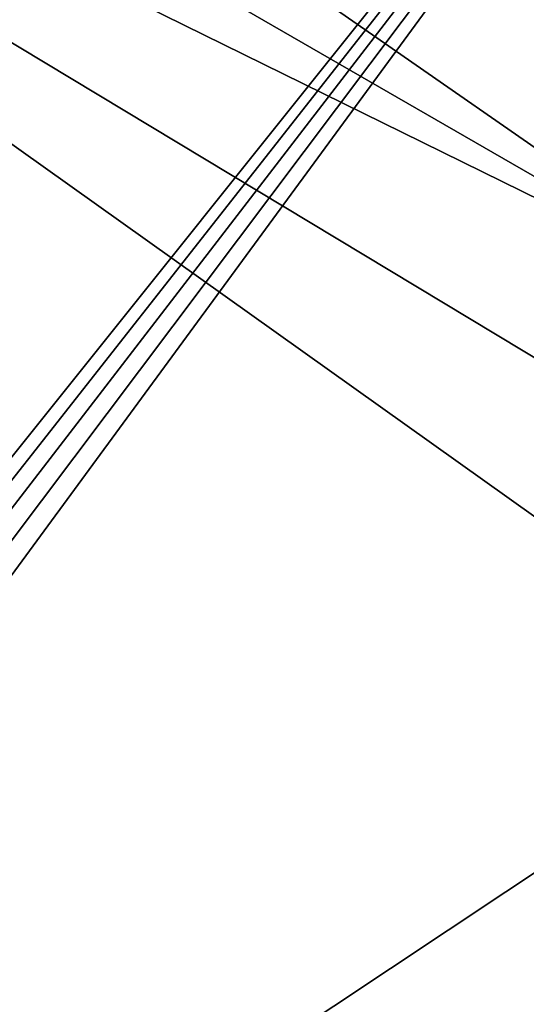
# Model space of a CAD drawing. Header units: metres. Extents: x -1004 to 0, y -808 to 0.
# Tile 112 of 146: x -219 to -117, y -383 to -185. Entities that reach past the tile are written whole.
import ezdxf

# ---------------------------------------------------------------- set-up
doc = ezdxf.new("R2010")
doc.units = ezdxf.units.M

msp = doc.modelspace()

# ---------------------------------------------------------------- linework, layer by layer
at = {"layer": 'None012349'}
for points in [[(-10, -10, 90), (-502.018646, -625.846375, 90), (-994.037292, -10, 90)], [(-494.003571, -626.560364, 90), (-502.018646, -625.846375, 90), (-10, -10, 90)], [(-485.779327, -628.854126, 90), (-494.003571, -626.560364, 90), (-10, -10, 90)], [(-477.800262, -632.855408, 90), (-485.779327, -628.854126, 90), (-10, -10, 90)], [(-10, -10, 90), (-470.61264, -638.481506, 90), (-477.800262, -632.855408, 90)], [(-217.024689, -763.271118, 90), (-470.61264, -638.481506, 90), (-10, -10, 90)], [(-10.00001, -794.032166, 90), (-217.024689, -763.271118, 90), (-10, -10, 90)], [(-261.20816, -72.273964, 118.761513), (-310.819183, -74.833893, 118.716827), (-67.63723, -207.428024, 116.40239)], [(-70.20401, -166.436142, 117.117905), (-261.20816, -72.273964, 118.761513), (-67.63723, -207.428024, 116.40239)], [(-310.819183, -74.833893, 118.716827), (-357.881531, -76.725929, 118.683807), (-65.750778, -245.26564, 115.741936)], [(-67.63723, -207.428024, 116.40239), (-310.819183, -74.833893, 118.716827), (-65.750778, -245.26564, 115.741936)], [(-65.750778, -245.26564, 115.741936), (-357.881531, -76.725929, 118.683807), (-405.341431, -78.099579, 118.659828)], [(-405.341431, -78.099579, 118.659828), (-490.16217, -606.131226, 109.443001), (-63.327908, -322.10611, 114.400681)], [(-63.327908, -322.10611, 114.400681), (-64.299881, -283.837677, 115.068657), (-405.341431, -78.099579, 118.659828)], [(-64.299881, -283.837677, 115.068657), (-65.750778, -245.26564, 115.741936), (-405.341431, -78.099579, 118.659828)], [(-490.16217, -606.131226, 109.443001), (-62.766594, -397.573273, 113.083397), (-63.327908, -322.10611, 114.400681)]]:
    msp.add_3dface(points, dxfattribs=at)

doc.saveas('drawing.dxf')
